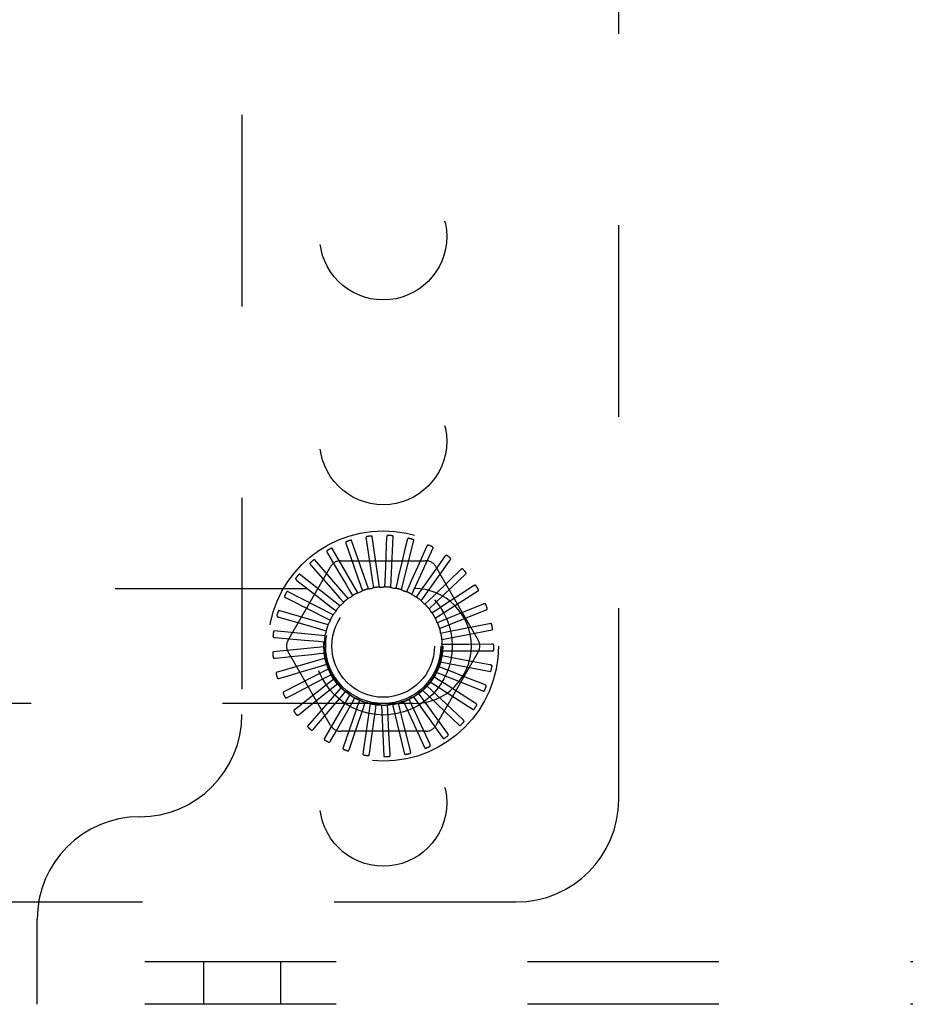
# Model space of a CAD drawing. Header units: inches. Extents: x 0 to 85, y 0 to 55.
# Tile 39 of 55: x 63.7 to 65.9, y 44.2 to 46.6. Entities that reach past the tile are written whole.
import ezdxf

# ---------------------------------------------------------------- set-up
doc = ezdxf.new("R2010")
doc.units = ezdxf.units.IN
doc.header["$LTSCALE"] = 4.675
doc.header["$MEASUREMENT"] = 0
doc.linetypes.add('HIDDEN', pattern=[0.2, 0.1, -0.1])
doc.layers.add('DEFAULT_2', color=8, linetype='HIDDEN')

msp = doc.modelspace()

# ---------------------------------------------------------------- linework, layer by layer
at = {"layer": 'DEFAULT_2', "color": 8, "linetype": 'HIDDEN'}
for p, q in [((65.1574, 44.699042), (65.1574, 48.449042)), ((64.2374, 48.241042), (64.2374, 44.907042)), ((64.54617, 45.213669), (64.505296, 45.331765)), ((64.540454, 45.335289), (64.551218, 45.263999)), ((64.573249, 45.218003), (64.555464, 45.341699)), ((64.590653, 45.338506), (64.589904, 45.31997)), ((64.600659, 45.217133), (64.606605, 45.34196)), ((64.627409, 45.211091), (64.656872, 45.332537)), ((64.640554, 45.332165), (64.636311, 45.314106)), ((64.5204, 45.204289), (64.457915, 45.312515)), ((64.491771, 45.322629), (64.509994, 45.271164)), ((64.589904, 45.31997), (64.587731, 45.266468)), ((64.636311, 45.314106), (64.62806, 45.279017)), ((64.652533, 45.200097), (64.704446, 45.313772)), ((64.688353, 45.316494), (64.666027, 45.266672)), ((64.496871, 45.190202), (64.415033, 45.284647)), ((64.446363, 45.300985), (64.473997, 45.253899)), ((64.478958, 45.282375), (64.685842, 45.282375)), ((64.675121, 45.184546), (64.74761, 45.286342)), ((64.732323, 45.292061), (64.71122, 45.261973)), ((64.350257, 45.088625), (64.453699, 45.267792)), ((64.405872, 45.271139), (64.453469, 45.216986)), ((64.551218, 45.263999), (64.556278, 45.230383)), ((64.587731, 45.266468), (64.586338, 45.232501)), ((64.711101, 45.267792), (64.814543, 45.088625)), ((64.770874, 45.259748), (64.744459, 45.234197)), ((64.371761, 45.234169), (64.428747, 45.190003)), ((64.476433, 45.171916), (64.378201, 45.249167)), ((64.556278, 45.230383), (64.558384, 45.21628)), ((64.586338, 45.232501), (64.585737, 45.218254)), ((64.694359, 45.165001), (64.784803, 45.25124)), ((62.0574, 45.214542), (64.6574, 45.214542)), ((64.459825, 45.150093), (64.348748, 45.207357)), ((64.453469, 45.216986), (64.4759, 45.191442)), ((64.500043, 45.209475), (64.50724, 45.197166)), ((64.527162, 45.222614), (64.5319, 45.209165)), ((64.616255, 45.228892), (64.612969, 45.215017)), ((64.644949, 45.219687), (64.639097, 45.206684)), ((64.70955, 45.142169), (64.81468, 45.209732)), ((64.802613, 45.220723), (64.77184, 45.200633)), ((64.345263, 45.191412), (64.409578, 45.158828)), ((64.428747, 45.190003), (64.455607, 45.169165)), ((64.4759, 45.191442), (64.485297, 45.180717)), ((64.671382, 45.205217), (64.663175, 45.193557)), ((64.694599, 45.186007), (64.684333, 45.17611)), ((64.447647, 45.125521), (64.32774, 45.160729)), ((64.409578, 45.158828), (64.439896, 45.14345)), ((64.455607, 45.169165), (64.466864, 45.160412)), ((64.713761, 45.16275), (64.701808, 45.154975)), ((64.720145, 45.116875), (64.836162, 45.163321)), ((64.826393, 45.176397), (64.792374, 45.162494)), ((64.327336, 45.144412), (64.396655, 45.124589)), ((64.439896, 45.14345), (64.452606, 45.136986)), ((64.728175, 45.136286), (64.714967, 45.130914)), ((64.44034, 45.099089), (64.315937, 45.110968)), ((64.396655, 45.124589), (64.429336, 45.115227)), ((64.429336, 45.115227), (64.443039, 45.111285)), ((64.725762, 45.090032), (64.848472, 45.113683)), ((64.770658, 45.114227), (64.737321, 45.107573)), ((64.841355, 45.128371), (64.770658, 45.114227)), ((64.318628, 45.09487), (64.390445, 45.088523)), ((64.390445, 45.088523), (64.424307, 45.085515)), ((64.424307, 45.085515), (64.438509, 45.084237)), ((64.737321, 45.107573), (64.723334, 45.104798)), ((64.438167, 45.071751), (64.313764, 45.059872)), ((64.726197, 45.062612), (64.851166, 45.062612)), ((64.740867, 45.077648), (64.726608, 45.07757)), ((64.846957, 45.078382), (64.792362, 45.077993)), ((64.319453, 45.044574), (64.373764, 45.05015)), ((64.441207, 45.044496), (64.3213, 45.009289)), ((64.453699, 44.880292), (64.350257, 45.059459)), ((64.424993, 45.055388), (64.43918, 45.056822)), ((64.814543, 45.059459), (64.711101, 44.880292)), ((64.738686, 45.047593), (64.724669, 45.050215)), ((64.842997, 45.028235), (64.789316, 45.038186)), ((64.44935, 45.018309), (64.338273, 44.961045)), ((64.431368, 45.025936), (64.445027, 45.030028)), ((64.730856, 45.018494), (64.717589, 45.023721)), ((64.721436, 45.035605), (64.844146, 45.011954)), ((64.329782, 44.995344), (64.347543, 45.000698)), ((64.347543, 45.000698), (64.382055, 45.011097)), ((64.462302, 44.994137), (64.364069, 44.916886)), ((64.413088, 44.982446), (64.443201, 44.998222)), ((64.443201, 44.998222), (64.455839, 45.004826)), ((64.458151, 45.002307), (64.45827, 45.002065)), ((64.717661, 44.991402), (64.705623, 44.999045)), ((64.711649, 45.009986), (64.827666, 44.96354)), ((64.829619, 44.979745), (64.778791, 44.999675)), ((64.365667, 44.957577), (64.413088, 44.982446)), ((64.479594, 44.972852), (64.397757, 44.878407)), ((64.433483, 44.952059), (64.460066, 44.973249)), ((64.460066, 44.973249), (64.471226, 44.982125)), ((64.678583, 44.966538), (64.769027, 44.880299)), ((64.699577, 44.967297), (64.689203, 44.97708)), ((64.69719, 44.986683), (64.802321, 44.91912)), ((64.349241, 44.948958), (64.365667, 44.957577)), ((64.391625, 44.918664), (64.433483, 44.952059)), ((64.500602, 44.955225), (64.438118, 44.846998)), ((64.459259, 44.92608), (64.481351, 44.951919)), ((64.481351, 44.951919), (64.49063, 44.962746)), ((64.524567, 44.941891), (64.483693, 44.823796)), ((64.506289, 44.935002), (64.513351, 44.94739)), ((64.65151, 44.931393), (64.645515, 44.944331)), ((64.6565, 44.950278), (64.728989, 44.848481)), ((64.677257, 44.94705), (64.668923, 44.95862)), ((64.807306, 44.934662), (64.761168, 44.963852)), ((64.6574, 44.933542), (62.0574, 44.933542)), ((64.377126, 44.907092), (64.391625, 44.918664)), ((64.424478, 44.885368), (64.459259, 44.92608)), ((64.489487, 44.90545), (64.506289, 44.935002)), ((64.550621, 44.933335), (64.532837, 44.809638)), ((64.533978, 44.923111), (64.538568, 44.936611)), ((64.563417, 44.916674), (64.565369, 44.9308)), ((64.577825, 44.929863), (64.583771, 44.805036)), ((64.593542, 44.915926), (64.592786, 44.930165)), ((64.605193, 44.931603), (64.634656, 44.810157)), ((64.623265, 44.920892), (64.619827, 44.934731)), ((64.631497, 44.887909), (64.623265, 44.920892)), ((64.631738, 44.938491), (64.683652, 44.824815)), ((64.665836, 44.900564), (64.65151, 44.931393)), ((64.776863, 44.894617), (64.737083, 44.932011)), ((64.463039, 44.858891), (64.489487, 44.90545)), ((64.696248, 44.835195), (64.665836, 44.900564)), ((64.739393, 44.861057), (64.707408, 44.905304)), ((64.412431, 44.871261), (64.424478, 44.885368)), ((64.648989, 44.817965), (64.631497, 44.887909)), ((64.453879, 44.842759), (64.463039, 44.858891)), ((64.685842, 44.865708), (64.478958, 44.865708)), ((64.499973, 44.822616), (64.511743, 44.85743)), ((64.549045, 44.81156), (64.554014, 44.847973)), ((64.599323, 44.809991), (64.597311, 44.846686)), ((61.6574, 44.449042), (64.9074, 44.449042)), ((63.7374, 44.199042), (63.7374, 44.407042)), ((79.4274, 44.303042), (63.7374, 44.303042)), ((64.14365, 44.303042), (64.14365, 44.199042)), ((64.33115, 44.303042), (64.33115, 44.199042)), ((79.4274, 44.199042), (63.7374, 44.199042))]:
    msp.add_line(p, q, dxfattribs=at)
for points in [[(64.492452, 45.328905), (64.492033, 45.328709), (64.491684, 45.328455), (64.491406, 45.328137), (64.491195, 45.327771), (64.491052, 45.327372), (64.490969, 45.326938), (64.490939, 45.32647), (64.490957, 45.325976), (64.491017, 45.325458), (64.491114, 45.324921), (64.49124, 45.324368), (64.491394, 45.323801), (64.49157, 45.323222), (64.491771, 45.322629)], [(64.505296, 45.331765), (64.50521, 45.331915), (64.505093, 45.332036), (64.504941, 45.332127), (64.504765, 45.332193), (64.504573, 45.33224), (64.504367, 45.332269), (64.504152, 45.332285), (64.503927, 45.332288), (64.503693, 45.33228), (64.50345, 45.332262), (64.5032, 45.332236), (64.502941, 45.332201), (64.502676, 45.332158), (64.502403, 45.332107), (64.502122, 45.332049), (64.501831, 45.331982), (64.501525, 45.331906), (64.501219, 45.331824), (64.500926, 45.331739), (64.500642, 45.331651)], [(64.54231, 45.341322), (64.541862, 45.341209), (64.541472, 45.341025), (64.541138, 45.340766), (64.540862, 45.340447), (64.540646, 45.340082), (64.540482, 45.339671), (64.540364, 45.339218), (64.540288, 45.338729), (64.540249, 45.338209), (64.540243, 45.337663), (64.540262, 45.337097), (64.540306, 45.336511), (64.540369, 45.335908), (64.540454, 45.335289)], [(64.555464, 45.341699), (64.555408, 45.341863), (64.555315, 45.342004), (64.555184, 45.342122), (64.555023, 45.342221), (64.554844, 45.342303), (64.554647, 45.342371), (64.554439, 45.342426), (64.554219, 45.342472), (64.553988, 45.342509), (64.553746, 45.342537), (64.553494, 45.342559), (64.553234, 45.342573), (64.552965, 45.342581), (64.552688, 45.342583), (64.552401, 45.342579), (64.552103, 45.342569), (64.551793, 45.342552), (64.551471, 45.342529), (64.551135, 45.342498), (64.550785, 45.342458)], [(64.593618, 45.344079), (64.593157, 45.344052), (64.592738, 45.343946), (64.592362, 45.343755), (64.59203, 45.343494), (64.591749, 45.343176), (64.59151, 45.342803), (64.591309, 45.342381), (64.591142, 45.341915), (64.591005, 45.341412), (64.590895, 45.340878), (64.590807, 45.340318), (64.590739, 45.339734), (64.590687, 45.33913), (64.590653, 45.338506)], [(64.606605, 45.34196), (64.606581, 45.342131), (64.606517, 45.342288), (64.60641, 45.342428), (64.606271, 45.342555), (64.60611, 45.34267), (64.60593, 45.342774), (64.605736, 45.342868), (64.605529, 45.342954), (64.605309, 45.343034), (64.605077, 45.343108), (64.604834, 45.343177), (64.604581, 45.34324), (64.604319, 45.343299), (64.604047, 45.343353), (64.603764, 45.343403), (64.603469, 45.34345), (64.603163, 45.343492), (64.602842, 45.34353), (64.602504, 45.343563), (64.602149, 45.343591)], [(64.64452, 45.337076), (64.644062, 45.337137), (64.643631, 45.337112), (64.643225, 45.336995), (64.64285, 45.336802), (64.642514, 45.336543), (64.642209, 45.336222), (64.641931, 45.335846), (64.641679, 45.33542), (64.64145, 45.334952), (64.641241, 45.334448), (64.641048, 45.333915), (64.640871, 45.333354), (64.640706, 45.332771), (64.640554, 45.332165)], [(64.656872, 45.332537), (64.65688, 45.33271), (64.656847, 45.332876), (64.656769, 45.333034), (64.656656, 45.333185), (64.65652, 45.333328), (64.656363, 45.333464), (64.65619, 45.333593), (64.656003, 45.333717), (64.655802, 45.333837), (64.655588, 45.333954), (64.655362, 45.334067), (64.655126, 45.334177), (64.65488, 45.334285), (64.654623, 45.33439), (64.654355, 45.334493), (64.654074, 45.334594), (64.653776, 45.334695), (64.653473, 45.334792), (64.653183, 45.334878), (64.652899, 45.334957)], [(64.445845, 45.307276), (64.44547, 45.307005), (64.445176, 45.306689), (64.444962, 45.306324), (64.444825, 45.305926), (64.44476, 45.305506), (64.44476, 45.305064), (64.44482, 45.304599), (64.444931, 45.304117), (64.445088, 45.30362), (64.445284, 45.303111), (64.445513, 45.302592), (64.445771, 45.302064), (64.446054, 45.301529), (64.446363, 45.300985)], [(64.457915, 45.312515), (64.457802, 45.312646), (64.457664, 45.312743), (64.457498, 45.312804), (64.457312, 45.312836), (64.457115, 45.312845), (64.456907, 45.312835), (64.456693, 45.31281), (64.456472, 45.31277), (64.456244, 45.312718), (64.456009, 45.312655), (64.455767, 45.312581), (64.45552, 45.312498), (64.455268, 45.312406), (64.45501, 45.312304), (64.454745, 45.312194), (64.454472, 45.312073), (64.45419, 45.311943), (64.4539, 45.311802), (64.4536, 45.311648), (64.453291, 45.311482)], [(64.693177, 45.320566), (64.692739, 45.320713), (64.692311, 45.32077), (64.69189, 45.320732), (64.691485, 45.320613), (64.691106, 45.320422), (64.690746, 45.320166), (64.690402, 45.319848), (64.690074, 45.319478), (64.68976, 45.319062), (64.689459, 45.318606), (64.689169, 45.318119), (64.688889, 45.317602), (64.688617, 45.317061), (64.688353, 45.316494)], [(64.704446, 45.313772), (64.704487, 45.31394), (64.704486, 45.314109), (64.704439, 45.31428), (64.704358, 45.314449), (64.704251, 45.314615), (64.704122, 45.314779), (64.703977, 45.314938), (64.703817, 45.315095), (64.703642, 45.315251), (64.703454, 45.315406), (64.703254, 45.31556), (64.703043, 45.315713), (64.702821, 45.315865), (64.702589, 45.316016), (64.702345, 45.316168), (64.702089, 45.316321), (64.70182, 45.316474), (64.701536, 45.316629), (64.701237, 45.316784), (64.700923, 45.31694)], [(64.415033, 45.284647), (64.414898, 45.284754), (64.414744, 45.284823), (64.414569, 45.284851), (64.414381, 45.284847), (64.414185, 45.284819), (64.413983, 45.28477), (64.413778, 45.284705), (64.413568, 45.284624), (64.413354, 45.28453), (64.413135, 45.284423), (64.412912, 45.284305), (64.412685, 45.284176), (64.412455, 45.284038), (64.41222, 45.28389), (64.411981, 45.283731), (64.411736, 45.283561), (64.411485, 45.28338), (64.411226, 45.283186), (64.410959, 45.282977), (64.410683, 45.282753)], [(64.62806, 45.279017), (64.620116, 45.245272), (64.616255, 45.228892)], [(64.73783, 45.295146), (64.737428, 45.295374), (64.737018, 45.29551), (64.736598, 45.295553), (64.736178, 45.295513), (64.735769, 45.295397), (64.735367, 45.295213), (64.73497, 45.294966), (64.734577, 45.294665), (64.73419, 45.294316), (64.733809, 45.293925), (64.733432, 45.293502), (64.733059, 45.293048), (64.732689, 45.292568), (64.732323, 45.292061)], [(64.74761, 45.286342), (64.747682, 45.2865), (64.747713, 45.286666), (64.747699, 45.286842), (64.747651, 45.287024), (64.747578, 45.287207), (64.747482, 45.287392), (64.74737, 45.287576), (64.747242, 45.287761), (64.7471, 45.287947), (64.746945, 45.288135), (64.746778, 45.288324), (64.746599, 45.288514), (64.74641, 45.288705), (64.746211, 45.288898), (64.746, 45.289093), (64.745778, 45.289291), (64.745538, 45.289496), (64.745293, 45.289698), (64.745054, 45.289888), (64.744818, 45.290068)], [(64.404172, 45.277218), (64.403856, 45.276881), (64.403627, 45.276515), (64.403486, 45.276117), (64.403427, 45.275699), (64.403442, 45.275275), (64.403527, 45.274841), (64.403672, 45.274396), (64.403873, 45.273943), (64.404121, 45.273485), (64.40441, 45.273022), (64.404733, 45.272556), (64.405087, 45.272087), (64.405466, 45.271614), (64.405872, 45.271139)], [(64.473997, 45.253899), (64.491534, 45.223994), (64.500043, 45.209475)], [(64.509994, 45.271164), (64.521555, 45.238481), (64.527162, 45.222614)], [(64.666027, 45.266672), (64.65184, 45.23504), (64.644949, 45.219687)], [(64.71122, 45.261973), (64.681054, 45.218989), (64.671382, 45.205217)], [(64.776865, 45.261735), (64.776513, 45.262035), (64.776137, 45.262246), (64.775733, 45.262368), (64.775312, 45.262408), (64.77489, 45.262372), (64.77446, 45.262267), (64.774023, 45.2621), (64.77358, 45.261878), (64.773134, 45.261609), (64.772686, 45.261298), (64.772236, 45.260953), (64.771784, 45.260577), (64.77133, 45.260176), (64.770874, 45.259748)], [(64.784803, 45.25124), (64.784903, 45.25138), (64.784965, 45.251538), (64.784985, 45.251713), (64.784972, 45.251901), (64.784935, 45.252095), (64.784876, 45.252295), (64.7848, 45.252496), (64.78471, 45.252702), (64.784606, 45.252912), (64.784489, 45.253125), (64.78436, 45.253343), (64.784221, 45.253563), (64.784072, 45.253786), (64.783912, 45.254014), (64.783742, 45.254245), (64.783561, 45.254482), (64.783369, 45.254724), (64.783163, 45.254973), (64.782942, 45.255229), (64.782707, 45.255492)], [(64.368942, 45.239817), (64.368695, 45.239426), (64.368539, 45.239023), (64.368477, 45.238605), (64.368497, 45.238184), (64.368593, 45.23777), (64.368758, 45.23736), (64.368985, 45.236951), (64.369268, 45.236545), (64.369598, 45.236142), (64.36997, 45.235742), (64.370375, 45.235345), (64.370811, 45.234951), (64.371272, 45.234559), (64.371761, 45.234169)], [(64.378201, 45.249167), (64.378047, 45.249246), (64.377883, 45.249285), (64.377706, 45.249279), (64.377522, 45.24924), (64.377335, 45.249176), (64.377146, 45.249089), (64.376957, 45.248986), (64.376766, 45.248867), (64.376574, 45.248734), (64.376379, 45.248588), (64.376182, 45.24843), (64.375984, 45.24826), (64.375784, 45.248081), (64.375582, 45.247891), (64.375377, 45.24769), (64.375168, 45.247477), (64.374952, 45.247247), (64.374738, 45.247012), (64.374538, 45.246783), (64.374349, 45.246557)], [(64.744459, 45.234197), (64.706703, 45.197699), (64.694599, 45.186007)], [(64.348748, 45.207357), (64.348582, 45.207406), (64.348414, 45.207413), (64.348241, 45.207374), (64.348068, 45.207301), (64.347897, 45.207202), (64.347727, 45.207081), (64.347561, 45.206944), (64.347397, 45.206791), (64.347233, 45.206624), (64.347069, 45.206444), (64.346906, 45.206251), (64.346743, 45.206047), (64.346581, 45.205834), (64.346418, 45.205609), (64.346255, 45.205372), (64.34609, 45.205124), (64.345924, 45.204862), (64.345756, 45.204586), (64.345587, 45.204294), (64.345416, 45.203987)], [(64.5204, 45.204289), (64.522492, 45.205054), (64.524594, 45.205786), (64.526703, 45.206485), (64.528821, 45.207151)], [(64.5319, 45.209165), (64.531474, 45.208712), (64.531009, 45.208304), (64.5305, 45.207938), (64.52996, 45.20762), (64.529402, 45.207359), (64.528821, 45.207151)], [(64.54617, 45.213669), (64.548369, 45.214024), (64.550571, 45.214345), (64.552775, 45.214632), (64.554981, 45.214886)], [(64.558384, 45.21628), (64.557881, 45.215916), (64.557347, 45.215604), (64.556777, 45.21534), (64.556187, 45.21513), (64.55559, 45.214979), (64.554981, 45.214886)], [(64.573249, 45.218003), (64.575476, 45.217935), (64.577699, 45.217833), (64.579917, 45.217698), (64.582131, 45.21753)], [(64.585737, 45.218254), (64.585174, 45.217993), (64.58459, 45.217787), (64.583981, 45.217636), (64.583362, 45.217541), (64.582747, 45.217506), (64.582131, 45.21753)], [(64.600659, 45.217133), (64.602833, 45.216645), (64.604996, 45.216124), (64.607149, 45.215572), (64.609291, 45.214987)], [(64.612969, 45.215017), (64.612366, 45.214867), (64.611755, 45.214775), (64.611128, 45.214741), (64.610502, 45.214766), (64.609892, 45.214848), (64.609291, 45.214987)], [(64.627409, 45.211091), (64.629451, 45.210201), (64.631477, 45.20928), (64.633486, 45.20833), (64.635479, 45.207351)], [(64.639097, 45.206684), (64.638476, 45.20665), (64.637858, 45.206676), (64.637236, 45.206762), (64.636626, 45.206904), (64.636043, 45.2071), (64.635479, 45.207351)], [(64.808873, 45.22154), (64.808583, 45.221901), (64.808254, 45.22218), (64.80788, 45.222376), (64.807475, 45.222495), (64.807053, 45.222539), (64.806611, 45.222518), (64.80615, 45.222437), (64.805673, 45.222303), (64.805185, 45.222122), (64.804685, 45.221902), (64.804178, 45.221648), (64.803663, 45.221365), (64.803142, 45.221057), (64.802613, 45.220723)], [(64.81468, 45.209732), (64.814805, 45.209852), (64.814896, 45.209994), (64.814948, 45.210163), (64.814971, 45.21035), (64.814971, 45.210547), (64.814951, 45.210754), (64.814916, 45.210967), (64.814865, 45.211186), (64.814803, 45.211412), (64.814728, 45.211643), (64.814643, 45.211881), (64.814548, 45.212124), (64.814444, 45.212372), (64.814331, 45.212625), (64.814208, 45.212884), (64.814075, 45.213151), (64.813931, 45.213425), (64.813776, 45.213709), (64.813607, 45.214003), (64.813425, 45.214307)], [(64.341426, 45.196424), (64.341258, 45.195993), (64.341181, 45.195568), (64.341199, 45.195146), (64.341298, 45.194736), (64.341471, 45.194348), (64.34171, 45.193977), (64.342011, 45.193618), (64.342365, 45.193272), (64.342766, 45.192939), (64.343206, 45.192617), (64.343679, 45.192304), (64.344182, 45.192), (64.34471, 45.191702), (64.345263, 45.191412)], [(64.496871, 45.190202), (64.498781, 45.191349), (64.500705, 45.192465), (64.502645, 45.193551), (64.504598, 45.194606)], [(64.50724, 45.197166), (64.506908, 45.196641), (64.506528, 45.196152), (64.506098, 45.195696), (64.505628, 45.195281), (64.505129, 45.19492), (64.504598, 45.194606)], [(64.652533, 45.200097), (64.654369, 45.198835), (64.656184, 45.197548), (64.657977, 45.196235), (64.659749, 45.194897)], [(64.663175, 45.193557), (64.662559, 45.193641), (64.661957, 45.193784), (64.661363, 45.193986), (64.660791, 45.194241), (64.660255, 45.194544), (64.659749, 45.194897)], [(64.675121, 45.184546), (64.676686, 45.18296), (64.678225, 45.181353), (64.679737, 45.179724), (64.681223, 45.178074)], [(64.77184, 45.200633), (64.727859, 45.17194), (64.713761, 45.16275)], [(64.32774, 45.160729), (64.327568, 45.160746), (64.327401, 45.160721), (64.327239, 45.16065), (64.327083, 45.160545), (64.326934, 45.160416), (64.32679, 45.160265), (64.326653, 45.160099), (64.326521, 45.159917), (64.326391, 45.159722), (64.326264, 45.159514), (64.326141, 45.159295), (64.326019, 45.159064), (64.3259, 45.158823), (64.325783, 45.158571), (64.325668, 45.158308), (64.325553, 45.158033), (64.325438, 45.157739), (64.325327, 45.157442), (64.325226, 45.157154), (64.325134, 45.156872)], [(64.466864, 45.160412), (64.46675, 45.159801), (64.466579, 45.159207), (64.466349, 45.158623), (64.466067, 45.158064), (64.465739, 45.157542), (64.465362, 45.157054)], [(64.476433, 45.171916), (64.478091, 45.173404), (64.47977, 45.174864), (64.481469, 45.176297), (64.483187, 45.177703)], [(64.485297, 45.180717), (64.48507, 45.180138), (64.48479, 45.179587), (64.484453, 45.179057), (64.48407, 45.178561), (64.483649, 45.178112), (64.483187, 45.177703)], [(64.684333, 45.17611), (64.683745, 45.17631), (64.683181, 45.176563), (64.682635, 45.176874), (64.682122, 45.177233), (64.681653, 45.177632), (64.681223, 45.178074)], [(64.694359, 45.165001), (64.695594, 45.16315), (64.6968, 45.161281), (64.697977, 45.159395), (64.699125, 45.157492)], [(64.701808, 45.154975), (64.701268, 45.155282), (64.700762, 45.155638), (64.700285, 45.156046), (64.699849, 45.156496), (64.699464, 45.156976), (64.699125, 45.157492)], [(64.792374, 45.162494), (64.743757, 45.142642), (64.728175, 45.136286)], [(64.832694, 45.176015), (64.832478, 45.176424), (64.832208, 45.17676), (64.831877, 45.177023), (64.831502, 45.177216), (64.831096, 45.17734), (64.830658, 45.177402), (64.83019, 45.17741), (64.829697, 45.177368), (64.829183, 45.177284), (64.828651, 45.177162), (64.828105, 45.177009), (64.827546, 45.176829), (64.826975, 45.176625), (64.826393, 45.176397)], [(64.836162, 45.163321), (64.836308, 45.163414), (64.836423, 45.163537), (64.836507, 45.163693), (64.836565, 45.163872), (64.836602, 45.164066), (64.836622, 45.164273), (64.836627, 45.164489), (64.836619, 45.164713), (64.8366, 45.164947), (64.836571, 45.165188), (64.836533, 45.165438), (64.836485, 45.165694), (64.83643, 45.165957), (64.836366, 45.166227), (64.836295, 45.166505), (64.836214, 45.166792), (64.836124, 45.167095), (64.836027, 45.167397), (64.835929, 45.167684), (64.835828, 45.167962)], [(64.32262, 45.148607), (64.322536, 45.148153), (64.322541, 45.147721), (64.322638, 45.14731), (64.322814, 45.146926), (64.323056, 45.146578), (64.323362, 45.146258), (64.323725, 45.145963), (64.324139, 45.145691), (64.324595, 45.14544), (64.325089, 45.145207), (64.325612, 45.144989), (64.326163, 45.144785), (64.326738, 45.144593), (64.327336, 45.144412)], [(64.447647, 45.125521), (64.448634, 45.127519), (64.44965, 45.129499), (64.450694, 45.13146), (64.451767, 45.133404)], [(64.452606, 45.136986), (64.45261, 45.136365), (64.452555, 45.135748), (64.452439, 45.135132), (64.452268, 45.134529), (64.452044, 45.133955), (64.451767, 45.133404)], [(64.459825, 45.150093), (64.461172, 45.151868), (64.462544, 45.153619), (64.463941, 45.155348), (64.465362, 45.157054)], [(64.70955, 45.142169), (64.710413, 45.140115), (64.711244, 45.138051), (64.712043, 45.135977), (64.712809, 45.133893)], [(64.714967, 45.130914), (64.714494, 45.131318), (64.714065, 45.131763), (64.713674, 45.132254), (64.713331, 45.132778), (64.713044, 45.133323), (64.712809, 45.133893)], [(64.315937, 45.110968), (64.315765, 45.110952), (64.315605, 45.110896), (64.31546, 45.110795), (64.315326, 45.110663), (64.315204, 45.110507), (64.315092, 45.110332), (64.314989, 45.110143), (64.314893, 45.10994), (64.314802, 45.109724), (64.314717, 45.109496), (64.314637, 45.109257), (64.314562, 45.109007), (64.314491, 45.108748), (64.314423, 45.108479), (64.31436, 45.108199), (64.3143, 45.107907), (64.314242, 45.107602), (64.314189, 45.107283), (64.314141, 45.10695), (64.314096, 45.106603)], [(64.443039, 45.111285), (64.44316, 45.110675), (64.443223, 45.11006), (64.443226, 45.109432), (64.443172, 45.108808), (64.443061, 45.108203), (64.442893, 45.107609)], [(64.720145, 45.116875), (64.720604, 45.114695), (64.721029, 45.112511), (64.721421, 45.110323), (64.721779, 45.108132)], [(64.847469, 45.126803), (64.847335, 45.127246), (64.847133, 45.127627), (64.846858, 45.127948), (64.846526, 45.128209), (64.846151, 45.128407), (64.845733, 45.128551), (64.845275, 45.128647), (64.844783, 45.1287), (64.844262, 45.128714), (64.843717, 45.128695), (64.843152, 45.128648), (64.842568, 45.128577), (64.84197, 45.128485), (64.841355, 45.128371)], [(64.848472, 45.113683), (64.848633, 45.113747), (64.84877, 45.113846), (64.848881, 45.113983), (64.848972, 45.114148), (64.849046, 45.114331), (64.849104, 45.114531), (64.84915, 45.114741), (64.849185, 45.114963), (64.84921, 45.115196), (64.849228, 45.115439), (64.849237, 45.115691), (64.849239, 45.115952), (64.849234, 45.11622), (64.849223, 45.116498), (64.849205, 45.116784), (64.849181, 45.117081), (64.84915, 45.11739), (64.849111, 45.117711), (64.849064, 45.118044), (64.849008, 45.11839)], [(64.313203, 45.098098), (64.313207, 45.097635), (64.313293, 45.097211), (64.313466, 45.096826), (64.313711, 45.096482), (64.314016, 45.096186), (64.314376, 45.09593), (64.314789, 45.095709), (64.315246, 45.09552), (64.315742, 45.09536), (64.31627, 45.095224), (64.316826, 45.09511), (64.317406, 45.095014), (64.318006, 45.094933), (64.318628, 45.09487)], [(64.44034, 45.099089), (64.440931, 45.101237), (64.441553, 45.103373), (64.442208, 45.105497), (64.442893, 45.107609)], [(64.723334, 45.104798), (64.722947, 45.105284), (64.722609, 45.105802), (64.722319, 45.106358), (64.722081, 45.106938), (64.721902, 45.107527), (64.721779, 45.108132)], [(64.725762, 45.090032), (64.7258, 45.087805), (64.725804, 45.08558), (64.725775, 45.083357), (64.725712, 45.081138)], [(64.438167, 45.071751), (64.438341, 45.073973), (64.438548, 45.076188), (64.438788, 45.078397), (64.439062, 45.080601)], [(64.438509, 45.084237), (64.438744, 45.083662), (64.438922, 45.08307), (64.439044, 45.082454), (64.439109, 45.081831), (64.439114, 45.081215), (64.439062, 45.080601)], [(64.726197, 45.062612), (64.725813, 45.060417), (64.725396, 45.058232), (64.724947, 45.056055), (64.724465, 45.053888)], [(64.726608, 45.07757), (64.72632, 45.078121), (64.726086, 45.078693), (64.725906, 45.079295), (64.725782, 45.079909), (64.725718, 45.080521), (64.725712, 45.081138)], [(64.792362, 45.077993), (64.757695, 45.077758), (64.740867, 45.077648)], [(64.852664, 45.075685), (64.852616, 45.076145), (64.85249, 45.076558), (64.852281, 45.076925), (64.852004, 45.077244), (64.851674, 45.077509), (64.85129, 45.07773), (64.850859, 45.077911), (64.850385, 45.078056), (64.849877, 45.078168), (64.849337, 45.078253), (64.848774, 45.078314), (64.848187, 45.078354), (64.847582, 45.078377), (64.846957, 45.078382)], [(64.851166, 45.062612), (64.851336, 45.062644), (64.851488, 45.062715), (64.851624, 45.062828), (64.851744, 45.062972), (64.851851, 45.063138), (64.851946, 45.063322), (64.85203, 45.06352), (64.852107, 45.063731), (64.852176, 45.063954), (64.852239, 45.064188), (64.852296, 45.064433), (64.852347, 45.064688), (64.852393, 45.064952), (64.852435, 45.065226), (64.852472, 45.065509), (64.852504, 45.065805), (64.852532, 45.066119), (64.852555, 45.066433), (64.85257, 45.066729), (64.85258, 45.067011)], [(64.313764, 45.059872), (64.313598, 45.059824), (64.313453, 45.059739), (64.313329, 45.059614), (64.313223, 45.059459), (64.313132, 45.059284), (64.313055, 45.059091), (64.31299, 45.058886), (64.312934, 45.058669), (64.312886, 45.05844), (64.312846, 45.0582), (64.312812, 45.057951), (64.312785, 45.057692), (64.312764, 45.057425), (64.312749, 45.057149), (64.31274, 45.056863), (64.312735, 45.056565), (64.312737, 45.056252), (64.312745, 45.055934), (64.312758, 45.055624), (64.312777, 45.055317)], [(64.313515, 45.046715), (64.313607, 45.046262), (64.313771, 45.045864), (64.314014, 45.045518), (64.31432, 45.045227), (64.314675, 45.044994), (64.315077, 45.044811), (64.315524, 45.044672), (64.316009, 45.044573), (64.316526, 45.044509), (64.317071, 45.044476), (64.317638, 45.044469), (64.318225, 45.044484), (64.31883, 45.044519), (64.319453, 45.044574)], [(64.373764, 45.05015), (64.408251, 45.05368), (64.424993, 45.055388)], [(64.43918, 45.056822), (64.439519, 45.056301), (64.439806, 45.055753), (64.440042, 45.055172), (64.440224, 45.054572), (64.440346, 45.053969), (64.440411, 45.053355)], [(64.441207, 45.044496), (64.440957, 45.04671), (64.440741, 45.048925), (64.440559, 45.05114), (64.440411, 45.053355)], [(64.724669, 45.050215), (64.724491, 45.05081), (64.72437, 45.051417), (64.724307, 45.052041), (64.724302, 45.052667), (64.724354, 45.053281), (64.724465, 45.053887)], [(64.789316, 45.038186), (64.755231, 45.044516), (64.738686, 45.047593)], [(64.382055, 45.011097), (64.415252, 45.02109), (64.431368, 45.025936)], [(64.445027, 45.030028), (64.445459, 45.029581), (64.445844, 45.029098), (64.446186, 45.028572), (64.446478, 45.028017), (64.446712, 45.027448), (64.446892, 45.026858)], [(64.44935, 45.018309), (64.448686, 45.020436), (64.448055, 45.02257), (64.447457, 45.02471), (64.446892, 45.026858)], [(64.717589, 45.023721), (64.717526, 45.024339), (64.717522, 45.024957), (64.717579, 45.025582), (64.717692, 45.026199), (64.71786, 45.026791), (64.718084, 45.027366)], [(64.721436, 45.035605), (64.720643, 45.033522), (64.71982, 45.031455), (64.718967, 45.029403), (64.718084, 45.027366)], [(64.778791, 44.999675), (64.746519, 45.012341), (64.730856, 45.018494)], [(64.848091, 45.024508), (64.848131, 45.024968), (64.848085, 45.025397), (64.84795, 45.025797), (64.847738, 45.026163), (64.847464, 45.026486), (64.847129, 45.026775), (64.84674, 45.027035), (64.846302, 45.027267), (64.845824, 45.027473), (64.84531, 45.027658), (64.844769, 45.027825), (64.8442, 45.027976), (64.84361, 45.028113), (64.842997, 45.028235)], [(64.844146, 45.011954), (64.844319, 45.011954), (64.844483, 45.011995), (64.844637, 45.012081), (64.844783, 45.0122), (64.844919, 45.012343), (64.845048, 45.012507), (64.845168, 45.012685), (64.845283, 45.012878), (64.845394, 45.013085), (64.8455, 45.013304), (64.845602, 45.013534), (64.845701, 45.013776), (64.845797, 45.014027), (64.845889, 45.014288), (64.845979, 45.014561), (64.846067, 45.014846), (64.846153, 45.015144), (64.846236, 45.015456), (64.846316, 45.015784), (64.846394, 45.016128)], [(64.3213, 45.009289), (64.321146, 45.00921), (64.321019, 45.009098), (64.320921, 45.008951), (64.320847, 45.008778), (64.320791, 45.008589), (64.320752, 45.008384), (64.320726, 45.008171), (64.320713, 45.007946), (64.320709, 45.007712), (64.320715, 45.007469), (64.32073, 45.007217), (64.320753, 45.006957), (64.320783, 45.00669), (64.32082, 45.006415), (64.320865, 45.006131), (64.320918, 45.005838), (64.320979, 45.005529), (64.321047, 45.005218), (64.321117, 45.004923), (64.321192, 45.004636)], [(64.323545, 44.996323), (64.323721, 44.995896), (64.323959, 44.995535), (64.324263, 44.995241), (64.324618, 44.995014), (64.32501, 44.994852), (64.32544, 44.994748), (64.325905, 44.994696), (64.3264, 44.99469), (64.32692, 44.994726), (64.327461, 44.994797), (64.328019, 44.994897), (64.328593, 44.995023), (64.32918, 44.995172), (64.329782, 44.995344)], [(64.455839, 45.004826), (64.45631, 45.004498), (64.456748, 45.004131), (64.457157, 45.003722), (64.45753, 45.003279), (64.45786, 45.002808), (64.458151, 45.002307)], [(64.462302, 44.994137), (64.461596, 44.995441), (64.460904, 44.996753), (64.460226, 44.998071), (64.45956, 44.999396), (64.458909, 45.000727), (64.45827, 45.002065)], [(64.705623, 44.999045), (64.705678, 44.999664), (64.705791, 45.000272), (64.705965, 45.000875), (64.706193, 45.001459), (64.70647, 45.002009), (64.706798, 45.002531)], [(64.711649, 45.009986), (64.710476, 45.008092), (64.709277, 45.006218), (64.708051, 45.004364), (64.706798, 45.002531)], [(64.761168, 44.963852), (64.731877, 44.982396), (64.717661, 44.991402)], [(64.471226, 44.982125), (64.471792, 44.98187), (64.47233, 44.981564), (64.472843, 44.981203), (64.47332, 44.980797), (64.473749, 44.980355), (64.474135, 44.979874)], [(64.479594, 44.972852), (64.478188, 44.974579), (64.476809, 44.976325), (64.475458, 44.97809), (64.474135, 44.979874)], [(64.678583, 44.966538), (64.676791, 44.965215), (64.674981, 44.96392), (64.673154, 44.962655), (64.671309, 44.961419)], [(64.689203, 44.97708), (64.689376, 44.977682), (64.689602, 44.978257), (64.689882, 44.97881), (64.690213, 44.979334), (64.69059, 44.979823), (64.691016, 44.980281)], [(64.69719, 44.986683), (64.695681, 44.985045), (64.694148, 44.983432), (64.692594, 44.981844), (64.691016, 44.980281)], [(64.737083, 44.932011), (64.711831, 44.955764), (64.699577, 44.967297)], [(64.827666, 44.96354), (64.827836, 44.963507), (64.828004, 44.963516), (64.828172, 44.963572), (64.828338, 44.963661), (64.828499, 44.963776), (64.828656, 44.963912), (64.828808, 44.964064), (64.828957, 44.964232), (64.829105, 44.964414), (64.82925, 44.964609), (64.829395, 44.964816), (64.829537, 44.965035), (64.829679, 44.965263), (64.829819, 44.965503), (64.829959, 44.965753), (64.830099, 44.966016), (64.83024, 44.966292), (64.830381, 44.966583), (64.830522, 44.966891), (64.830663, 44.967215)], [(64.833915, 44.97512), (64.834042, 44.975565), (64.834078, 44.975995), (64.83402, 44.976414), (64.833882, 44.976812), (64.833674, 44.977182), (64.8334, 44.977529), (64.833066, 44.977858), (64.832681, 44.978168), (64.83225, 44.978462), (64.831781, 44.97874), (64.831281, 44.979007), (64.830751, 44.979262), (64.830198, 44.979508), (64.829619, 44.979745)], [(64.338273, 44.961045), (64.338137, 44.960939), (64.338033, 44.960805), (64.337965, 44.960642), (64.337924, 44.960458), (64.337906, 44.960262), (64.337906, 44.960054), (64.337921, 44.959839), (64.33795, 44.959616), (64.337991, 44.959386), (64.338043, 44.959148), (64.338105, 44.958903), (64.338177, 44.958652), (64.338257, 44.958396), (64.338346, 44.958133), (64.338444, 44.957863), (64.338551, 44.957585), (64.338667, 44.957298), (64.338795, 44.957001), (64.338934, 44.956694), (64.339085, 44.956377)], [(64.342932, 44.948739), (64.343185, 44.948352), (64.343487, 44.948043), (64.343841, 44.947813), (64.344233, 44.947656), (64.344649, 44.947571), (64.345091, 44.947551), (64.345557, 44.947588), (64.346045, 44.947676), (64.346548, 44.947809), (64.347067, 44.947982), (64.347596, 44.948185), (64.348135, 44.948418), (64.348683, 44.948675), (64.349241, 44.948958)], [(64.49063, 44.962746), (64.491235, 44.962604), (64.49182, 44.962405), (64.492393, 44.962147), (64.492938, 44.961839), (64.493443, 44.961486), (64.493913, 44.961087)], [(64.500602, 44.955225), (64.498894, 44.956655), (64.497209, 44.958108), (64.495549, 44.959586), (64.493913, 44.961087)], [(64.513351, 44.94739), (64.513972, 44.947364), (64.514585, 44.94728), (64.515195, 44.947135), (64.515789, 44.946935), (64.516352, 44.946685), (64.516889, 44.946382)], [(64.524567, 44.941891), (64.522618, 44.942972), (64.520689, 44.944081), (64.518779, 44.945218), (64.516889, 44.946382)], [(64.645515, 44.944331), (64.645896, 44.944822), (64.64632, 44.945272), (64.646792, 44.945686), (64.6473, 44.946054), (64.64783, 44.946367), (64.648388, 44.946628)], [(64.6565, 44.950278), (64.654489, 44.949318), (64.652467, 44.948389), (64.650434, 44.947493), (64.648388, 44.946628)], [(64.668923, 44.95862), (64.669204, 44.959174), (64.669535, 44.959696), (64.66992, 44.960192), (64.670349, 44.960649), (64.67081, 44.961057), (64.671309, 44.961419)], [(64.707408, 44.905304), (64.687108, 44.933406), (64.677257, 44.94705)], [(64.364069, 44.916886), (64.363956, 44.916756), (64.36388, 44.916605), (64.363843, 44.916432), (64.363838, 44.916244), (64.363857, 44.916047), (64.363897, 44.915843), (64.363952, 44.915635), (64.364023, 44.915422), (64.364107, 44.915203), (64.364203, 44.914979), (64.36431, 44.914751), (64.364428, 44.914518), (64.364555, 44.914281), (64.364692, 44.91404), (64.364839, 44.913794), (64.364997, 44.913541), (64.365169, 44.913276), (64.365347, 44.913013), (64.365523, 44.912765), (64.365699, 44.912526)], [(64.511743, 44.85743), (64.528578, 44.907172), (64.533978, 44.923111)], [(64.538568, 44.936611), (64.539182, 44.936703), (64.5398, 44.936737), (64.540427, 44.93671), (64.541048, 44.936626), (64.541648, 44.936487), (64.542232, 44.936291)], [(64.550621, 44.933335), (64.548504, 44.934027), (64.5464, 44.934751), (64.544309, 44.935505), (64.542232, 44.936291)], [(64.565369, 44.9308), (64.565955, 44.931006), (64.566555, 44.931156), (64.567176, 44.931249), (64.567801, 44.931284), (64.568417, 44.93126), (64.569028, 44.931178)], [(64.577825, 44.929863), (64.575614, 44.930143), (64.573411, 44.930455), (64.571216, 44.9308), (64.569028, 44.931178)], [(64.592786, 44.930165), (64.593322, 44.930479), (64.593883, 44.930739), (64.594475, 44.930948), (64.595082, 44.931101), (64.595691, 44.931194), (64.596307, 44.93123)], [(64.605193, 44.931603), (64.60297, 44.931459), (64.600748, 44.931349), (64.598527, 44.931272), (64.596307, 44.93123)], [(64.619827, 44.934731), (64.620294, 44.93514), (64.620796, 44.935502), (64.621337, 44.935819), (64.621905, 44.936084), (64.622485, 44.936291), (64.623083, 44.936442)], [(64.631738, 44.938491), (64.629582, 44.937929), (64.627421, 44.9374), (64.625255, 44.936904), (64.623083, 44.936442)], [(64.802321, 44.91912), (64.802481, 44.919056), (64.802649, 44.919033), (64.802824, 44.919055), (64.803004, 44.919112), (64.803183, 44.919194), (64.803363, 44.919298), (64.803542, 44.919419), (64.80372, 44.919555), (64.803899, 44.919706), (64.804079, 44.91987), (64.80426, 44.920046), (64.804442, 44.920233), (64.804624, 44.920431), (64.804807, 44.92064), (64.804992, 44.920859), (64.805179, 44.921091), (64.805372, 44.92134), (64.805563, 44.921594), (64.80574, 44.921841), (64.805908, 44.922085)], [(64.810649, 44.929309), (64.810857, 44.929721), (64.810974, 44.930136), (64.810997, 44.930558), (64.810937, 44.930976), (64.810802, 44.931378), (64.810599, 44.931771), (64.810334, 44.932157), (64.810014, 44.932535), (64.809647, 44.932904), (64.809239, 44.933267), (64.808798, 44.933623), (64.808326, 44.933974), (64.807829, 44.93432), (64.807306, 44.934662)], [(64.370973, 44.905684), (64.371295, 44.905352), (64.371649, 44.905105), (64.372041, 44.904946), (64.372455, 44.904867), (64.37288, 44.904862), (64.373317, 44.904926), (64.373768, 44.90505), (64.37423, 44.905229), (64.374699, 44.905455), (64.375175, 44.905722), (64.375656, 44.906022), (64.376142, 44.906353), (64.376632, 44.906709), (64.377126, 44.907092)], [(64.554014, 44.847973), (64.561131, 44.900002), (64.563417, 44.916674)], [(64.597311, 44.846686), (64.594452, 44.899122), (64.593542, 44.915926)], [(64.779133, 44.888727), (64.779416, 44.889093), (64.77961, 44.889479), (64.779711, 44.889889), (64.779731, 44.89031), (64.779675, 44.890731), (64.77955, 44.891155), (64.779363, 44.891584), (64.77912, 44.892016), (64.778829, 44.892448), (64.778497, 44.892881), (64.778132, 44.893315), (64.777735, 44.893748), (64.777313, 44.894183), (64.776863, 44.894617)], [(64.397757, 44.878407), (64.39767, 44.878257), (64.397624, 44.878095), (64.397621, 44.877918), (64.397651, 44.877732), (64.397707, 44.877543), (64.397785, 44.87735), (64.397879, 44.877156), (64.397988, 44.87696), (64.398112, 44.876761), (64.398249, 44.87656), (64.398397, 44.876356), (64.398557, 44.876149), (64.398727, 44.875941), (64.398907, 44.87573), (64.399098, 44.875516), (64.399301, 44.875297), (64.399516, 44.875074), (64.399745, 44.874846), (64.399988, 44.874613), (64.400247, 44.874374)], [(64.406656, 44.868714), (64.407033, 44.868449), (64.407427, 44.868274), (64.407842, 44.868192), (64.408264, 44.868191), (64.408682, 44.868267), (64.4091, 44.868412), (64.409519, 44.86862), (64.409939, 44.868883), (64.410357, 44.869193), (64.410774, 44.869546), (64.41119, 44.869932), (64.411604, 44.870349), (64.412018, 44.870791), (64.412431, 44.871261)], [(64.769027, 44.880299), (64.769173, 44.880206), (64.769333, 44.880152), (64.769509, 44.88014), (64.769696, 44.880162), (64.769888, 44.880209), (64.770085, 44.880277), (64.770283, 44.880362), (64.770484, 44.880462), (64.770688, 44.880576), (64.770896, 44.880703), (64.771107, 44.880842), (64.771321, 44.880991), (64.771537, 44.881151), (64.771756, 44.881321), (64.771979, 44.881502), (64.772207, 44.881694), (64.77244, 44.881898), (64.772679, 44.882115), (64.772923, 44.882347), (64.773173, 44.882594)], [(64.438118, 44.846998), (64.438061, 44.846835), (64.438046, 44.846667), (64.438077, 44.846493), (64.438142, 44.846316), (64.438232, 44.84614), (64.438345, 44.845966), (64.438474, 44.845793), (64.438619, 44.845622), (64.438778, 44.84545), (64.43895, 44.845278), (64.439135, 44.845105), (64.439331, 44.844933), (64.439537, 44.844761), (64.439754, 44.844588), (64.439982, 44.844413), (64.440222, 44.844237), (64.440476, 44.844059), (64.440743, 44.843878), (64.441028, 44.843694), (64.441329, 44.843508)], [(64.728989, 44.848481), (64.729114, 44.848362), (64.729261, 44.848278), (64.729432, 44.848234), (64.72962, 44.84822), (64.729817, 44.848229), (64.730023, 44.848259), (64.730233, 44.848305), (64.73045, 44.848365), (64.730672, 44.848438), (64.7309, 44.848524), (64.731133, 44.84862), (64.731371, 44.848726), (64.731614, 44.848842), (64.731861, 44.848968), (64.732115, 44.849103), (64.732375, 44.849249), (64.732647, 44.849408), (64.732918, 44.849573), (64.733175, 44.849737), (64.733422, 44.849901)], [(64.740507, 44.854844), (64.740854, 44.85515), (64.741117, 44.855492), (64.741295, 44.855875), (64.741394, 44.856285), (64.741418, 44.856709), (64.741376, 44.857149), (64.741273, 44.857606), (64.741116, 44.858075), (64.740913, 44.858555), (64.740669, 44.859043), (64.740392, 44.859538), (64.740084, 44.860039), (64.739752, 44.860545), (64.739393, 44.861057)], [(64.448691, 44.839164), (64.449113, 44.838976), (64.449533, 44.838879), (64.449956, 44.838876), (64.45037, 44.838956), (64.450766, 44.83911), (64.451148, 44.839332), (64.451521, 44.839615), (64.451883, 44.839953), (64.452235, 44.840337), (64.452578, 44.840762), (64.452912, 44.841219), (64.45324, 44.841707), (64.453563, 44.842219), (64.453879, 44.842759)], [(64.483693, 44.823796), (64.483669, 44.823625), (64.483686, 44.823457), (64.483749, 44.823291), (64.483846, 44.82313), (64.483968, 44.822975), (64.484112, 44.822825), (64.484271, 44.82268), (64.484446, 44.822539), (64.484635, 44.8224), (64.484837, 44.822264), (64.48505, 44.822129), (64.485275, 44.821997), (64.48551, 44.821867), (64.485756, 44.821738), (64.486013, 44.82161), (64.486282, 44.821483), (64.48657, 44.821354), (64.486862, 44.821229), (64.487144, 44.821114), (64.487421, 44.821009)], [(64.495557, 44.818104), (64.496008, 44.817999), (64.496439, 44.817983), (64.496855, 44.818061), (64.497246, 44.818218), (64.497605, 44.818444), (64.497939, 44.818734), (64.498252, 44.819082), (64.498543, 44.819482), (64.498816, 44.819926), (64.499072, 44.820408), (64.499314, 44.820921), (64.499544, 44.821462), (64.499764, 44.822026), (64.499973, 44.822616)], [(64.683652, 44.824815), (64.683752, 44.824674), (64.683881, 44.824564), (64.68404, 44.824488), (64.684222, 44.824439), (64.684417, 44.824411), (64.684625, 44.824401), (64.684841, 44.824406), (64.685064, 44.824425), (64.685297, 44.824455), (64.685537, 44.824495), (64.685784, 44.824546), (64.686038, 44.824605), (64.686298, 44.824673), (64.686565, 44.824749), (64.686839, 44.824834), (64.687122, 44.824928), (64.687414, 44.825031), (64.687717, 44.825144), (64.688031, 44.825269), (64.688357, 44.825406)], [(64.696167, 44.828883), (64.696565, 44.829118), (64.696888, 44.829404), (64.697135, 44.829747), (64.69731, 44.830131), (64.697414, 44.830542), (64.697456, 44.830982), (64.697441, 44.83145), (64.697376, 44.831941), (64.697267, 44.83245), (64.69712, 44.832976), (64.696942, 44.833514), (64.696735, 44.834064), (64.696504, 44.834624), (64.696248, 44.835195)], [(64.532837, 44.809638), (64.532845, 44.809465), (64.532893, 44.809303), (64.532986, 44.809153), (64.533112, 44.809013), (64.533262, 44.808884), (64.533431, 44.808764), (64.533615, 44.808651), (64.533814, 44.808546), (64.534025, 44.808445), (64.534249, 44.80835), (64.534484, 44.808258), (64.53473, 44.808171), (64.534985, 44.808088), (64.535251, 44.808008), (64.535528, 44.807931), (64.535817, 44.807857), (64.536118, 44.807785), (64.536434, 44.807717), (64.536765, 44.807652), (64.53711, 44.807592)], [(64.545564, 44.806294), (64.546025, 44.806277), (64.546452, 44.806342), (64.546845, 44.806497), (64.5472, 44.806726), (64.54751, 44.807015), (64.547783, 44.807363), (64.548024, 44.807765), (64.548234, 44.808213), (64.548418, 44.8087), (64.548578, 44.809222), (64.548719, 44.809771), (64.548843, 44.810346), (64.548951, 44.810942), (64.549045, 44.81156)], [(64.583771, 44.805036), (64.583812, 44.804868), (64.58389, 44.804718), (64.58401, 44.804589), (64.58416, 44.804475), (64.584331, 44.804376), (64.584521, 44.80429), (64.584722, 44.804215), (64.584937, 44.804149), (64.585164, 44.80409), (64.585402, 44.804039), (64.58565, 44.803993), (64.585908, 44.803954), (64.586174, 44.803921), (64.586451, 44.803892), (64.586737, 44.803869), (64.587034, 44.803851), (64.58735, 44.803838), (64.587667, 44.803831), (64.587971, 44.803829), (64.588267, 44.803834)], [(64.596901, 44.804162), (64.597358, 44.804232), (64.597764, 44.804377), (64.598121, 44.804603), (64.598426, 44.804895), (64.598676, 44.805238), (64.598878, 44.805631), (64.599038, 44.806071), (64.59916, 44.806551), (64.599248, 44.807064), (64.599307, 44.807607), (64.599342, 44.808173), (64.599354, 44.80876), (64.599348, 44.809366), (64.599323, 44.809991)], [(64.634656, 44.810157), (64.634728, 44.809999), (64.634833, 44.809867), (64.634975, 44.809763), (64.635144, 44.80968), (64.635331, 44.809615), (64.635533, 44.809566), (64.635745, 44.80953), (64.635969, 44.809506), (64.636203, 44.809492), (64.636446, 44.809486), (64.636698, 44.809489), (64.636959, 44.809499), (64.637227, 44.809516), (64.637503, 44.809541), (64.637789, 44.809572), (64.638084, 44.809611), (64.638391, 44.809657), (64.63871, 44.80971), (64.639042, 44.809774), (64.639387, 44.809846)], [(64.647714, 44.811783), (64.648149, 44.811938), (64.648521, 44.812158), (64.648828, 44.812448), (64.649073, 44.812792), (64.649253, 44.813176), (64.649377, 44.8136), (64.649451, 44.814062), (64.64948, 44.814557), (64.64947, 44.815077), (64.649425, 44.815621), (64.649352, 44.816184), (64.649252, 44.816763), (64.649132, 44.817357), (64.648989, 44.817965)]]:
    msp.add_lwpolyline(points, dxfattribs=at)
for centre, radius in [((64.5824, 46.074142), 0.155), ((64.5824, 45.574142), 0.155), ((64.5824, 45.074042), 0.28125), ((64.5824, 45.074042), 0.1685), ((64.5824, 45.074042), 0.14525), ((64.5824, 45.074042), 0.1405), ((64.5824, 45.074042), 0.12525), ((64.5824, 44.691342), 0.155)]:
    msp.add_circle(centre, radius, dxfattribs=at)
for centre, radius, start, end in [((64.5824, 45.074042), 0.27027, 107.607887, 109.439281), ((64.5824, 45.074042), 0.27027, 96.717386, 98.530218), ((64.5824, 45.074042), 0.27027, 85.809474, 87.620993), ((64.5824, 45.074042), 0.27027, 74.879826, 76.712086), ((64.5824, 45.074042), 0.27027, 118.535285, 120.348303), ((64.5824, 45.074042), 0.27027, 63.989761, 65.802861), ((64.5824, 45.074042), 0.27027, 129.445696, 131.25754), ((64.478958, 45.253209), 0.029167, 90, 150), ((64.685842, 45.253209), 0.029167, 30, 90), ((64.5824, 45.074042), 0.27027, 53.06246, 54.893799), ((64.5824, 45.074042), 0.27027, 42.172081, 43.984776), ((64.5824, 45.074042), 0.27027, 140.334615, 142.166451), ((64.5824, 45.074042), 0.144251, 104.546191, 110.492437), ((64.5824, 45.074042), 0.144251, 93.6371, 99.583347), ((64.5824, 45.074042), 0.144251, 82.728009, 88.674256), ((64.5824, 45.074042), 0.144251, 71.818918, 77.765165), ((64.5824, 45.074042), 0.144251, 60.909827, 66.856074), ((64.6574, 45.074042), 0.1405, 270, 90), ((64.5824, 45.074042), 0.27027, 31.263694, 33.075539), ((64.5824, 45.074042), 0.27027, 151.262711, 153.075659), ((64.5824, 45.074042), 0.144251, 126.364372, 132.310619), ((64.5824, 45.074042), 0.144251, 115.455282, 121.401528), ((64.5824, 45.074042), 0.144251, 50.000736, 55.946983), ((64.5824, 45.074042), 0.144251, 137.273463, 143.21971), ((64.5824, 45.074042), 0.144251, 39.091645, 45.037892), ((64.5824, 45.074042), 0.27027, 20.334552, 22.166628), ((64.5824, 45.074042), 0.27027, 162.153276, 163.98476), ((64.5824, 45.074042), 0.144251, 148.182554, 154.128801), ((64.5824, 45.074042), 0.144251, 28.182554, 34.128801), ((64.5824, 45.074042), 0.144251, 159.091645, 165.037892), ((64.5824, 45.074042), 0.144251, 17.273463, 23.21971), ((64.5824, 45.074042), 0.27027, 9.44428, 11.25742), ((64.5824, 45.074042), 0.27027, 173.080423, 174.893519), ((64.375516, 45.074042), 0.029167, 150, 210), ((64.5824, 45.074042), 0.144251, 170.000736, 175.946983), ((64.5824, 45.074042), 0.144251, 6.364372, 12.310619), ((64.789284, 45.074042), 0.029167, 330, 30), ((64.5824, 45.074042), 0.144251, 180.909827, 186.856074), ((64.5824, 45.074042), 0.144251, 355.455282, 1.401528), ((64.5824, 45.074042), 0.27027, 358.509346, 0.348348), ((64.5824, 45.074042), 0.27027, 183.972746, 185.803132), ((64.5824, 45.074042), 0.144251, 191.818918, 197.765165), ((64.5824, 45.074042), 0.144251, 344.546191, 350.492437), ((64.5824, 45.074042), 0.144251, 202.728009, 208.674256), ((64.5824, 45.074042), 0.144251, 333.6371, 339.583347), ((64.5824, 45.074042), 0.27027, 347.62679, 349.439333), ((64.5824, 45.074042), 0.27027, 194.880292, 196.711913), ((64.5824, 45.074042), 0.144251, 213.6371, 219.583347), ((64.5824, 45.074042), 0.144251, 322.728009, 328.674256), ((64.5824, 45.074042), 0.144251, 224.546191, 230.492437), ((64.5824, 45.074042), 0.144251, 311.818918, 317.765165), ((64.5824, 45.074042), 0.27027, 336.717895, 338.530087), ((64.5824, 45.074042), 0.27027, 205.808058, 207.621099), ((64.5824, 45.074042), 0.144251, 235.455282, 241.401528), ((64.5824, 45.074042), 0.144251, 246.364372, 252.310619), ((64.5824, 45.074042), 0.144251, 290.000736, 295.946983), ((64.5824, 45.074042), 0.144251, 300.909827, 306.856074), ((64.5824, 45.074042), 0.144251, 257.273463, 263.21971), ((64.5824, 45.074042), 0.144251, 268.182554, 274.128801), ((64.5824, 45.074042), 0.144251, 279.091645, 285.037892), ((64.5824, 45.074042), 0.27027, 325.789265, 327.621167), ((63.9874, 44.907042), 0.25, 270, 360), ((64.5824, 45.074042), 0.27027, 216.698632, 218.530233), ((64.5824, 45.074042), 0.27027, 227.626479, 229.439202), ((64.478958, 44.894875), 0.029167, 210, 270), ((64.685842, 44.894875), 0.029167, 270, 330), ((64.5824, 45.074042), 0.27027, 314.898839, 316.711979), ((64.5824, 45.074042), 0.27027, 303.971477, 305.802847), ((64.5824, 45.074042), 0.27027, 238.536238, 240.348441), ((64.5824, 45.074042), 0.27027, 249.425912, 251.257378), ((64.5824, 45.074042), 0.27027, 293.081511, 294.893888), ((64.5824, 45.074042), 0.27027, 260.353433, 262.16654), ((64.5824, 45.074042), 0.27027, 271.24396, 273.075702), ((64.5824, 45.074042), 0.27027, 282.172157, 283.984638), ((64.9074, 44.699042), 0.25, 270, 360), ((63.9874, 44.407042), 0.25, 90, 180)]:
    msp.add_arc(centre, radius, start, end, dxfattribs=at)

doc.saveas('drawing.dxf')
